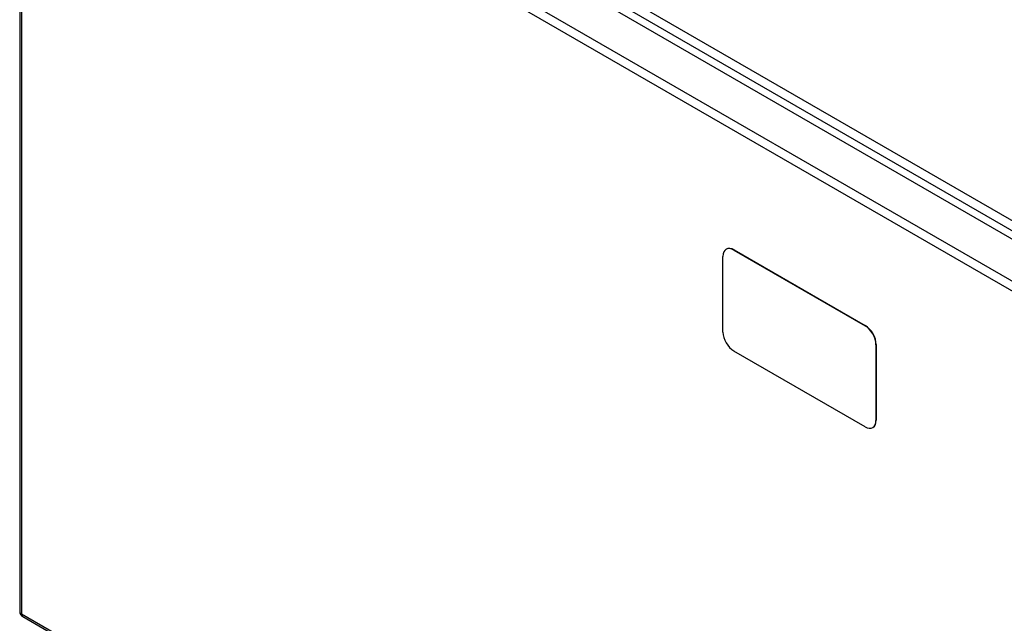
# Model space of a CAD drawing. Header units: inches. Extents: x 173.1 to 204.9, y 64.7 to 98.7.
# Tile 2 of 30: x 173.1 to 189, y 79.2 to 88.9. Entities that reach past the tile are written whole.
import ezdxf

# ---------------------------------------------------------------- set-up
doc = ezdxf.new("R2010")
doc.units = ezdxf.units.IN
doc.header["$MEASUREMENT"] = 0
doc.layers.add('Visible Edges(ANSI)', color=7, linetype='Continuous', lineweight=25)
doc.layers.add('Visible Tangent Edges(ANSI)', color=7, linetype='Continuous', lineweight=25)

msp = doc.modelspace()

# ---------------------------------------------------------------- linework, layer by layer
at = {"layer": 'Visible Edges(ANSI)'}
for p, q in [((173.772, 94.268), (198.949, 79.733)), ((173.083, 93.847), (173.083, 79.378)), ((184.514, 85.236), (184.51, 85.234)), ((184.635, 85.221), (186.756, 83.997)), ((184.639, 85.224), (186.76, 83.999)), ((184.458, 83.895), (184.458, 85.119)), ((186.933, 83.691), (186.933, 82.466)), ((186.937, 83.693), (186.937, 82.468)), ((186.756, 82.364), (184.635, 83.588)), ((186.885, 82.354), (186.881, 82.351)), ((173.132, 79.293), (198.309, 64.757))]:
    msp.add_line(p, q, dxfattribs=at)
msp.add_arc((173.182, 79.378), 0.099, 180, 240, dxfattribs=at)
for centre, major_axis, start_param, end_param in [((184.635, 85.017), (-0.125, 0.217), 5.497787, 7.068583), ((184.639, 85.02), (-0.125, 0.217), 5.497787, 6.283185), ((186.756, 83.793), (0.125, -0.217), 0.785398, 2.356194), ((186.76, 83.795), (-0.125, 0.217), 3.926991, 5.497787), ((184.635, 83.793), (-0.125, 0.217), 0.785398, 2.356194), ((186.756, 82.568), (0.125, -0.217), 5.497787, 7.068583), ((186.76, 82.57), (0.125, -0.217), 0, 0.785398)]:
    msp.add_ellipse(centre, major_axis=major_axis, ratio=0.57735, start_param=start_param, end_param=end_param, dxfattribs=at)
at = {"layer": 'Visible Tangent Edges(ANSI)'}
for p, q in [((199.219, 79.874), (173.904, 94.49)), ((173.834, 94.369), (199.149, 79.753)), ((173.182, 93.928), (198.358, 79.392)), ((198.288, 79.271), (173.112, 93.806)), ((173.112, 93.806), (173.112, 79.338)), ((184.635, 85.221), (184.639, 85.224)), ((186.76, 83.999), (186.756, 83.997)), ((186.933, 83.691), (186.937, 83.693)), ((186.937, 82.468), (186.933, 82.466)), ((173.112, 79.338), (198.288, 64.802))]:
    msp.add_line(p, q, dxfattribs=at)
for major_axis, start_param, end_param in [((-0.099, 0), 0, 0.785398), ((-0.0495, -0.0857), 5.497787, 6.283185)]:
    msp.add_ellipse((173.182, 79.378), major_axis=major_axis, ratio=0.57735, start_param=start_param, end_param=end_param, dxfattribs=at)

doc.saveas('drawing.dxf')
